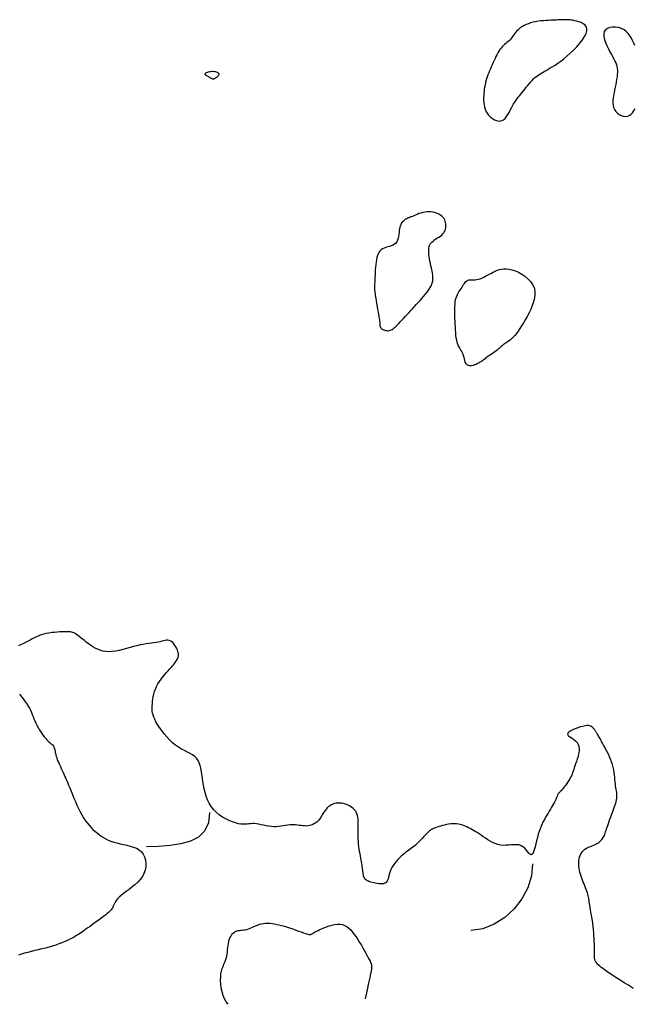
# Model space of a CAD drawing. Header units: millimetres. Extents: x 32690613 to 32693367, y 5343692 to 5344708.
# Tile 227 of 256: x 32692786 to 32692805, y 5343699 to 5343730. Entities that reach past the tile are written whole.
import ezdxf

# ---------------------------------------------------------------- set-up
doc = ezdxf.new("R2010")
doc.units = ezdxf.units.MM
doc.header["$LTSCALE"] = 20
doc.layers.add('02-DGM_HL_493.50', color=112, linetype='Continuous')

msp = doc.modelspace()

# ---------------------------------------------------------------- linework, layer by layer
at = {"layer": '02-DGM_HL_493.50', "elevation": 493.5, "flags": 128}
for points in [[(32692800.716, 5343728.403), (32692800.687, 5343728.339), (32692800.659, 5343728.275), (32692800.631, 5343728.212), (32692800.604, 5343728.148), (32692800.578, 5343728.085), (32692800.554, 5343728.021), (32692800.531, 5343727.958), (32692800.511, 5343727.894), (32692800.493, 5343727.831), (32692800.477, 5343727.768), (32692800.463, 5343727.704), (32692800.451, 5343727.64), (32692800.441, 5343727.575), (32692800.433, 5343727.509), (32692800.427, 5343727.442), (32692800.423, 5343727.374), (32692800.42, 5343727.304), (32692800.42, 5343727.234), (32692800.424, 5343727.163), (32692800.432, 5343727.093), (32692800.445, 5343727.023), (32692800.465, 5343726.956), (32692800.492, 5343726.89), (32692800.528, 5343726.827), (32692800.572, 5343726.768), (32692800.623, 5343726.715), (32692800.681, 5343726.668), (32692800.742, 5343726.629), (32692800.805, 5343726.601), (32692800.868, 5343726.585), (32692800.929, 5343726.582), (32692800.987, 5343726.595), (32692801.04, 5343726.624), (32692801.088, 5343726.667), (32692801.132, 5343726.721), (32692801.173, 5343726.784), (32692801.212, 5343726.852), (32692801.249, 5343726.922), (32692801.284, 5343726.992), (32692801.319, 5343727.058), (32692801.354, 5343727.119), (32692801.39, 5343727.175), (32692801.426, 5343727.227), (32692801.463, 5343727.277), (32692801.5, 5343727.325), (32692801.539, 5343727.372), (32692801.579, 5343727.42), (32692801.62, 5343727.471), (32692801.662, 5343727.524), (32692801.706, 5343727.579), (32692801.75, 5343727.635), (32692801.795, 5343727.691), (32692801.841, 5343727.747), (32692801.886, 5343727.8), (32692801.931, 5343727.85), (32692801.976, 5343727.896), (32692802.02, 5343727.937), (32692802.063, 5343727.974), (32692802.108, 5343728.007), (32692802.154, 5343728.038), (32692802.202, 5343728.068), (32692802.253, 5343728.098), (32692802.307, 5343728.129), (32692802.366, 5343728.161), (32692802.43, 5343728.197), (32692802.498, 5343728.236), (32692802.572, 5343728.279), (32692802.651, 5343728.329), (32692802.735, 5343728.385), (32692802.824, 5343728.449), (32692802.917, 5343728.521), (32692803.016, 5343728.604), (32692803.118, 5343728.696), (32692803.222, 5343728.796), (32692803.322, 5343728.9), (32692803.415, 5343729.007), (32692803.497, 5343729.112), (32692803.565, 5343729.213), (32692803.613, 5343729.308), (32692803.638, 5343729.392), (32692803.638, 5343729.465), (32692803.615, 5343729.526), (32692803.574, 5343729.576), (32692803.52, 5343729.617), (32692803.456, 5343729.65), (32692803.387, 5343729.676), (32692803.317, 5343729.696), (32692803.25, 5343729.711), (32692803.191, 5343729.722), (32692803.139, 5343729.731), (32692803.093, 5343729.736), (32692803.051, 5343729.74), (32692803.014, 5343729.741), (32692802.979, 5343729.741), (32692802.947, 5343729.741), (32692802.916, 5343729.74), (32692802.884, 5343729.738), (32692802.852, 5343729.737), (32692802.818, 5343729.736), (32692802.78, 5343729.734), (32692802.739, 5343729.733), (32692802.693, 5343729.731), (32692802.641, 5343729.729), (32692802.583, 5343729.727), (32692802.516, 5343729.724), (32692802.444, 5343729.72), (32692802.367, 5343729.716), (32692802.286, 5343729.71), (32692802.204, 5343729.702), (32692802.121, 5343729.691), (32692802.039, 5343729.677), (32692801.96, 5343729.66), (32692801.884, 5343729.64), (32692801.813, 5343729.616), (32692801.746, 5343729.589), (32692801.684, 5343729.559), (32692801.626, 5343729.527), (32692801.573, 5343729.493), (32692801.525, 5343729.457), (32692801.483, 5343729.419), (32692801.445, 5343729.381), (32692801.411, 5343729.342), (32692801.381, 5343729.302), (32692801.353, 5343729.263), (32692801.327, 5343729.225), (32692801.3, 5343729.188), (32692801.273, 5343729.152), (32692801.244, 5343729.118), (32692801.213, 5343729.087), (32692801.179, 5343729.057), (32692801.144, 5343729.028), (32692801.108, 5343728.998), (32692801.071, 5343728.967), (32692801.034, 5343728.934), (32692800.998, 5343728.898), (32692800.963, 5343728.857), (32692800.928, 5343728.812), (32692800.896, 5343728.761), (32692800.864, 5343728.708), (32692800.833, 5343728.65), (32692800.803, 5343728.591), (32692800.774, 5343728.529), (32692800.745, 5343728.466)], [(32692792.102, 5343727.949), (32692792.087, 5343727.937), (32692792.072, 5343727.925), (32692792.057, 5343727.915), (32692792.042, 5343727.906), (32692792.027, 5343727.899), (32692792.012, 5343727.894), (32692791.998, 5343727.891), (32692791.984, 5343727.89), (32692791.97, 5343727.893), (32692791.956, 5343727.898), (32692791.941, 5343727.904), (32692791.926, 5343727.913), (32692791.911, 5343727.923), (32692791.893, 5343727.933), (32692791.875, 5343727.945), (32692791.855, 5343727.956), (32692791.833, 5343727.968), (32692791.81, 5343727.98), (32692791.787, 5343727.991), (32692791.767, 5343728.003), (32692791.751, 5343728.015), (32692791.738, 5343728.028), (32692791.733, 5343728.04), (32692791.734, 5343728.054), (32692791.744, 5343728.067), (32692791.762, 5343728.081), (32692791.785, 5343728.094), (32692791.814, 5343728.106), (32692791.847, 5343728.117), (32692791.883, 5343728.125), (32692791.919, 5343728.131), (32692791.956, 5343728.134), (32692791.992, 5343728.134), (32692792.026, 5343728.131), (32692792.058, 5343728.125), (32692792.086, 5343728.116), (32692792.111, 5343728.106), (32692792.133, 5343728.094), (32692792.149, 5343728.08), (32692792.16, 5343728.066), (32692792.166, 5343728.051), (32692792.166, 5343728.036), (32692792.162, 5343728.021), (32692792.155, 5343728.006), (32692792.144, 5343727.991), (32692792.132, 5343727.977), (32692792.117, 5343727.963)], [(32692799.112, 5343723.03), (32692799.147, 5343723.064), (32692799.176, 5343723.1), (32692799.2, 5343723.138), (32692799.219, 5343723.177), (32692799.232, 5343723.217), (32692799.241, 5343723.258), (32692799.246, 5343723.3), (32692799.246, 5343723.341), (32692799.242, 5343723.383), (32692799.235, 5343723.424), (32692799.223, 5343723.464), (32692799.206, 5343723.503), (32692799.184, 5343723.541), (32692799.158, 5343723.576), (32692799.126, 5343723.61), (32692799.088, 5343723.641), (32692799.045, 5343723.669), (32692798.997, 5343723.694), (32692798.945, 5343723.716), (32692798.889, 5343723.733), (32692798.831, 5343723.746), (32692798.77, 5343723.754), (32692798.708, 5343723.757), (32692798.646, 5343723.755), (32692798.584, 5343723.747), (32692798.523, 5343723.733), (32692798.462, 5343723.717), (32692798.404, 5343723.697), (32692798.348, 5343723.675), (32692798.294, 5343723.653), (32692798.244, 5343723.632), (32692798.198, 5343723.611), (32692798.155, 5343723.594), (32692798.117, 5343723.577), (32692798.081, 5343723.563), (32692798.049, 5343723.549), (32692798.02, 5343723.535), (32692797.992, 5343723.52), (32692797.966, 5343723.504), (32692797.941, 5343723.486), (32692797.917, 5343723.466), (32692797.895, 5343723.443), (32692797.873, 5343723.417), (32692797.853, 5343723.387), (32692797.835, 5343723.353), (32692797.82, 5343723.314), (32692797.806, 5343723.271), (32692797.796, 5343723.222), (32692797.788, 5343723.167), (32692797.782, 5343723.109), (32692797.775, 5343723.049), (32692797.767, 5343722.988), (32692797.755, 5343722.929), (32692797.738, 5343722.873), (32692797.715, 5343722.823), (32692797.683, 5343722.78), (32692797.643, 5343722.745), (32692797.595, 5343722.718), (32692797.541, 5343722.695), (32692797.484, 5343722.676), (32692797.426, 5343722.659), (32692797.368, 5343722.641), (32692797.314, 5343722.621), (32692797.265, 5343722.597), (32692797.222, 5343722.567), (32692797.186, 5343722.531), (32692797.156, 5343722.489), (32692797.13, 5343722.442), (32692797.11, 5343722.388), (32692797.093, 5343722.328), (32692797.079, 5343722.263), (32692797.068, 5343722.191), (32692797.058, 5343722.114), (32692797.05, 5343722.033), (32692797.043, 5343721.949), (32692797.037, 5343721.865), (32692797.033, 5343721.783), (32692797.029, 5343721.703), (32692797.026, 5343721.63), (32692797.023, 5343721.563), (32692797.021, 5343721.504), (32692797.02, 5343721.452), (32692797.019, 5343721.404), (32692797.02, 5343721.358), (32692797.022, 5343721.31), (32692797.027, 5343721.259), (32692797.033, 5343721.203), (32692797.042, 5343721.138), (32692797.054, 5343721.063), (32692797.068, 5343720.981), (32692797.083, 5343720.893), (32692797.099, 5343720.804), (32692797.116, 5343720.715), (32692797.131, 5343720.631), (32692797.145, 5343720.553), (32692797.157, 5343720.485), (32692797.166, 5343720.429), (32692797.173, 5343720.384), (32692797.178, 5343720.348), (32692797.181, 5343720.321), (32692797.182, 5343720.299), (32692797.183, 5343720.283), (32692797.183, 5343720.269), (32692797.183, 5343720.257), (32692797.183, 5343720.245), (32692797.183, 5343720.233), (32692797.184, 5343720.221), (32692797.186, 5343720.208), (32692797.188, 5343720.196), (32692797.191, 5343720.184), (32692797.196, 5343720.171), (32692797.202, 5343720.159), (32692797.21, 5343720.147), (32692797.219, 5343720.135), (32692797.23, 5343720.123), (32692797.242, 5343720.112), (32692797.257, 5343720.101), (32692797.274, 5343720.09), (32692797.293, 5343720.081), (32692797.314, 5343720.072), (32692797.337, 5343720.064), (32692797.362, 5343720.057), (32692797.39, 5343720.052), (32692797.418, 5343720.05), (32692797.447, 5343720.05), (32692797.478, 5343720.054), (32692797.508, 5343720.061), (32692797.539, 5343720.072), (32692797.57, 5343720.088), (32692797.601, 5343720.109), (32692797.633, 5343720.134), (32692797.666, 5343720.164), (32692797.701, 5343720.198), (32692797.738, 5343720.236), (32692797.778, 5343720.278), (32692797.821, 5343720.325), (32692797.868, 5343720.376), (32692797.918, 5343720.43), (32692797.971, 5343720.487), (32692798.026, 5343720.547), (32692798.083, 5343720.609), (32692798.142, 5343720.672), (32692798.201, 5343720.736), (32692798.261, 5343720.801), (32692798.321, 5343720.866), (32692798.38, 5343720.93), (32692798.438, 5343720.994), (32692798.494, 5343721.057), (32692798.548, 5343721.118), (32692798.598, 5343721.178), (32692798.645, 5343721.235), (32692798.687, 5343721.29), (32692798.724, 5343721.343), (32692798.756, 5343721.393), (32692798.782, 5343721.443), (32692798.804, 5343721.493), (32692798.82, 5343721.544), (32692798.831, 5343721.597), (32692798.837, 5343721.653), (32692798.837, 5343721.713), (32692798.832, 5343721.778), (32692798.823, 5343721.847), (32692798.81, 5343721.919), (32692798.795, 5343721.993), (32692798.778, 5343722.068), (32692798.762, 5343722.144), (32692798.745, 5343722.219), (32692798.731, 5343722.293), (32692798.719, 5343722.364), (32692798.711, 5343722.432), (32692798.706, 5343722.497), (32692798.707, 5343722.559), (32692798.712, 5343722.617), (32692798.724, 5343722.672), (32692798.742, 5343722.721), (32692798.768, 5343722.767), (32692798.801, 5343722.807), (32692798.841, 5343722.844), (32692798.885, 5343722.877), (32692798.932, 5343722.909), (32692798.98, 5343722.939), (32692799.027, 5343722.968), (32692799.072, 5343722.999)], [(32692800.276, 5343719.045), (32692800.232, 5343719.023), (32692800.186, 5343719.001), (32692800.137, 5343718.983), (32692800.088, 5343718.968), (32692800.039, 5343718.959), (32692799.994, 5343718.956), (32692799.952, 5343718.961), (32692799.917, 5343718.975), (32692799.888, 5343719), (32692799.866, 5343719.034), (32692799.848, 5343719.074), (32692799.833, 5343719.12), (32692799.82, 5343719.169), (32692799.808, 5343719.219), (32692799.794, 5343719.269), (32692799.779, 5343719.317), (32692799.759, 5343719.362), (32692799.737, 5343719.404), (32692799.713, 5343719.445), (32692799.689, 5343719.486), (32692799.664, 5343719.529), (32692799.639, 5343719.576), (32692799.617, 5343719.628), (32692799.597, 5343719.686), (32692799.581, 5343719.751), (32692799.568, 5343719.824), (32692799.557, 5343719.903), (32692799.549, 5343719.986), (32692799.543, 5343720.074), (32692799.538, 5343720.164), (32692799.533, 5343720.257), (32692799.53, 5343720.35), (32692799.526, 5343720.444), (32692799.523, 5343720.536), (32692799.521, 5343720.627), (32692799.521, 5343720.715), (32692799.522, 5343720.799), (32692799.527, 5343720.878), (32692799.534, 5343720.951), (32692799.545, 5343721.018), (32692799.56, 5343721.077), (32692799.579, 5343721.13), (32692799.601, 5343721.178), (32692799.624, 5343721.221), (32692799.649, 5343721.261), (32692799.675, 5343721.299), (32692799.701, 5343721.335), (32692799.726, 5343721.373), (32692799.75, 5343721.41), (32692799.773, 5343721.448), (32692799.796, 5343721.486), (32692799.819, 5343721.521), (32692799.843, 5343721.553), (32692799.868, 5343721.582), (32692799.895, 5343721.605), (32692799.925, 5343721.622), (32692799.957, 5343721.633), (32692799.992, 5343721.638), (32692800.03, 5343721.639), (32692800.07, 5343721.638), (32692800.113, 5343721.637), (32692800.159, 5343721.638), (32692800.207, 5343721.642), (32692800.257, 5343721.652), (32692800.31, 5343721.667), (32692800.365, 5343721.689), (32692800.421, 5343721.715), (32692800.479, 5343721.745), (32692800.539, 5343721.777), (32692800.599, 5343721.81), (32692800.66, 5343721.843), (32692800.721, 5343721.876), (32692800.783, 5343721.906), (32692800.845, 5343721.933), (32692800.91, 5343721.955), (32692800.978, 5343721.971), (32692801.05, 5343721.98), (32692801.127, 5343721.98), (32692801.211, 5343721.97), (32692801.302, 5343721.948), (32692801.4, 5343721.915), (32692801.503, 5343721.869), (32692801.606, 5343721.812), (32692801.706, 5343721.745), (32692801.798, 5343721.669), (32692801.879, 5343721.584), (32692801.945, 5343721.491), (32692801.991, 5343721.391), (32692802.015, 5343721.286), (32692802.019, 5343721.175), (32692802.005, 5343721.062), (32692801.977, 5343720.946), (32692801.937, 5343720.83), (32692801.888, 5343720.715), (32692801.834, 5343720.602), (32692801.776, 5343720.494), (32692801.717, 5343720.39), (32692801.659, 5343720.292), (32692801.602, 5343720.2), (32692801.546, 5343720.114), (32692801.491, 5343720.037), (32692801.439, 5343719.966), (32692801.389, 5343719.904), (32692801.342, 5343719.851), (32692801.299, 5343719.807), (32692801.259, 5343719.77), (32692801.221, 5343719.74), (32692801.186, 5343719.715), (32692801.153, 5343719.693), (32692801.12, 5343719.672), (32692801.089, 5343719.653), (32692801.059, 5343719.632), (32692801.028, 5343719.608), (32692800.998, 5343719.583), (32692800.967, 5343719.556), (32692800.936, 5343719.528), (32692800.904, 5343719.499), (32692800.872, 5343719.47), (32692800.838, 5343719.441), (32692800.803, 5343719.413), (32692800.767, 5343719.386), (32692800.73, 5343719.36), (32692800.693, 5343719.336), (32692800.656, 5343719.312), (32692800.62, 5343719.288), (32692800.584, 5343719.266), (32692800.551, 5343719.243), (32692800.519, 5343719.221), (32692800.49, 5343719.199), (32692800.462, 5343719.177), (32692800.435, 5343719.155), (32692800.408, 5343719.134), (32692800.379, 5343719.112), (32692800.348, 5343719.089), (32692800.314, 5343719.067)]]:
    msp.add_lwpolyline(points, close=True, dxfattribs=at)
for points in [[(32692805.134, 5343728.942), (32692805.101, 5343729.014), (32692805.065, 5343729.09), (32692805.025, 5343729.167), (32692804.98, 5343729.242), (32692804.928, 5343729.313), (32692804.867, 5343729.376), (32692804.796, 5343729.429), (32692804.714, 5343729.47), (32692804.624, 5343729.497), (32692804.531, 5343729.511), (32692804.44, 5343729.511), (32692804.355, 5343729.498), (32692804.281, 5343729.47), (32692804.221, 5343729.428), (32692804.181, 5343729.372), (32692804.164, 5343729.301), (32692804.167, 5343729.219), (32692804.186, 5343729.129), (32692804.219, 5343729.033), (32692804.26, 5343728.935), (32692804.307, 5343728.837), (32692804.356, 5343728.744), (32692804.403, 5343728.658), (32692804.446, 5343728.581), (32692804.482, 5343728.512), (32692804.513, 5343728.45), (32692804.539, 5343728.392), (32692804.559, 5343728.337), (32692804.575, 5343728.281), (32692804.585, 5343728.225), (32692804.59, 5343728.165), (32692804.59, 5343728.1), (32692804.585, 5343728.03), (32692804.577, 5343727.956), (32692804.566, 5343727.879), (32692804.552, 5343727.799), (32692804.537, 5343727.717), (32692804.52, 5343727.634), (32692804.502, 5343727.55), (32692804.485, 5343727.466), (32692804.469, 5343727.383), (32692804.457, 5343727.301), (32692804.449, 5343727.221), (32692804.448, 5343727.144), (32692804.455, 5343727.071), (32692804.471, 5343727.002), (32692804.498, 5343726.938), (32692804.538, 5343726.88), (32692804.588, 5343726.829), (32692804.646, 5343726.786), (32692804.708, 5343726.754), (32692804.774, 5343726.733), (32692804.839, 5343726.725), (32692804.902, 5343726.731), (32692804.96, 5343726.752), (32692805.011, 5343726.79), (32692805.056, 5343726.842), (32692805.098, 5343726.905), (32692805.139, 5343726.975)], [(32692805.096, 5343699.552), (32692805.073, 5343699.566), (32692805.011, 5343699.604), (32692804.918, 5343699.661), (32692804.804, 5343699.732), (32692804.676, 5343699.812), (32692804.544, 5343699.896), (32692804.417, 5343699.978), (32692804.302, 5343700.053), (32692804.207, 5343700.118), (32692804.131, 5343700.172), (32692804.072, 5343700.217), (32692804.026, 5343700.254), (32692803.993, 5343700.286), (32692803.968, 5343700.312), (32692803.949, 5343700.335), (32692803.935, 5343700.356), (32692803.922, 5343700.376), (32692803.911, 5343700.396), (32692803.901, 5343700.415), (32692803.893, 5343700.433), (32692803.886, 5343700.452), (32692803.88, 5343700.471), (32692803.876, 5343700.489), (32692803.873, 5343700.509), (32692803.871, 5343700.528), (32692803.871, 5343700.55), (32692803.871, 5343700.574), (32692803.872, 5343700.602), (32692803.873, 5343700.636), (32692803.874, 5343700.677), (32692803.875, 5343700.725), (32692803.875, 5343700.783), (32692803.874, 5343700.85), (32692803.872, 5343700.926), (32692803.869, 5343701.01), (32692803.865, 5343701.099), (32692803.859, 5343701.193), (32692803.852, 5343701.289), (32692803.843, 5343701.387), (32692803.833, 5343701.484), (32692803.821, 5343701.579), (32692803.808, 5343701.672), (32692803.794, 5343701.762), (32692803.779, 5343701.848), (32692803.765, 5343701.929), (32692803.751, 5343702.006), (32692803.739, 5343702.078), (32692803.728, 5343702.143), (32692803.719, 5343702.202), (32692803.711, 5343702.256), (32692803.705, 5343702.305), (32692803.698, 5343702.352), (32692803.69, 5343702.397), (32692803.682, 5343702.441), (32692803.671, 5343702.486), (32692803.657, 5343702.533), (32692803.64, 5343702.584), (32692803.62, 5343702.636), (32692803.598, 5343702.692), (32692803.575, 5343702.749), (32692803.551, 5343702.808), (32692803.526, 5343702.868), (32692803.502, 5343702.93), (32692803.479, 5343702.991), (32692803.458, 5343703.053), (32692803.439, 5343703.114), (32692803.423, 5343703.176), (32692803.409, 5343703.237), (32692803.398, 5343703.298), (32692803.39, 5343703.358), (32692803.387, 5343703.417), (32692803.387, 5343703.476), (32692803.391, 5343703.534), (32692803.4, 5343703.59), (32692803.412, 5343703.644), (32692803.43, 5343703.695), (32692803.451, 5343703.743), (32692803.477, 5343703.788), (32692803.507, 5343703.828), (32692803.541, 5343703.863), (32692803.579, 5343703.893), (32692803.621, 5343703.919), (32692803.665, 5343703.941), (32692803.711, 5343703.961), (32692803.757, 5343703.979), (32692803.804, 5343703.997), (32692803.85, 5343704.015), (32692803.894, 5343704.034), (32692803.936, 5343704.056), (32692803.975, 5343704.079), (32692804.011, 5343704.105), (32692804.045, 5343704.132), (32692804.076, 5343704.161), (32692804.103, 5343704.19), (32692804.128, 5343704.221), (32692804.149, 5343704.253), (32692804.167, 5343704.286), (32692804.183, 5343704.319), (32692804.196, 5343704.354), (32692804.209, 5343704.392), (32692804.222, 5343704.433), (32692804.235, 5343704.477), (32692804.25, 5343704.525), (32692804.267, 5343704.578), (32692804.286, 5343704.635), (32692804.309, 5343704.697), (32692804.333, 5343704.762), (32692804.358, 5343704.829), (32692804.384, 5343704.898), (32692804.41, 5343704.966), (32692804.435, 5343705.033), (32692804.459, 5343705.098), (32692804.482, 5343705.16), (32692804.503, 5343705.219), (32692804.521, 5343705.275), (32692804.538, 5343705.329), (32692804.551, 5343705.38), (32692804.562, 5343705.43), (32692804.569, 5343705.478), (32692804.573, 5343705.525), (32692804.574, 5343705.57), (32692804.572, 5343705.615), (32692804.567, 5343705.661), (32692804.56, 5343705.708), (32692804.553, 5343705.756), (32692804.544, 5343705.808), (32692804.535, 5343705.863), (32692804.527, 5343705.923), (32692804.52, 5343705.988), (32692804.513, 5343706.057), (32692804.506, 5343706.131), (32692804.497, 5343706.207), (32692804.486, 5343706.286), (32692804.473, 5343706.367), (32692804.456, 5343706.449), (32692804.434, 5343706.531), (32692804.408, 5343706.613), (32692804.377, 5343706.695), (32692804.343, 5343706.775), (32692804.307, 5343706.853), (32692804.269, 5343706.928), (32692804.232, 5343707), (32692804.195, 5343707.068), (32692804.16, 5343707.132), (32692804.128, 5343707.191), (32692804.098, 5343707.245), (32692804.071, 5343707.294), (32692804.047, 5343707.338), (32692804.024, 5343707.378), (32692804.004, 5343707.414), (32692803.986, 5343707.446), (32692803.969, 5343707.475), (32692803.954, 5343707.5), (32692803.941, 5343707.521), (32692803.929, 5343707.541), (32692803.917, 5343707.558), (32692803.906, 5343707.574), (32692803.896, 5343707.589), (32692803.885, 5343707.604), (32692803.874, 5343707.618), (32692803.863, 5343707.634), (32692803.851, 5343707.65), (32692803.838, 5343707.666), (32692803.824, 5343707.681), (32692803.808, 5343707.696), (32692803.791, 5343707.709), (32692803.772, 5343707.721), (32692803.751, 5343707.73), (32692803.727, 5343707.738), (32692803.701, 5343707.742), (32692803.671, 5343707.744), (32692803.636, 5343707.743), (32692803.597, 5343707.738), (32692803.552, 5343707.73), (32692803.501, 5343707.718), (32692803.443, 5343707.702), (32692803.378, 5343707.682), (32692803.309, 5343707.658), (32692803.241, 5343707.631), (32692803.176, 5343707.603), (32692803.119, 5343707.572), (32692803.074, 5343707.541), (32692803.045, 5343707.509), (32692803.035, 5343707.477), (32692803.047, 5343707.446), (32692803.078, 5343707.415), (32692803.122, 5343707.382), (32692803.174, 5343707.347), (32692803.23, 5343707.308), (32692803.284, 5343707.264), (32692803.333, 5343707.214), (32692803.369, 5343707.157), (32692803.391, 5343707.091), (32692803.398, 5343707.019), (32692803.394, 5343706.943), (32692803.381, 5343706.864), (32692803.361, 5343706.783), (32692803.337, 5343706.704), (32692803.312, 5343706.627), (32692803.287, 5343706.556), (32692803.265, 5343706.49), (32692803.246, 5343706.43), (32692803.228, 5343706.375), (32692803.211, 5343706.323), (32692803.193, 5343706.274), (32692803.175, 5343706.227), (32692803.154, 5343706.18), (32692803.131, 5343706.133), (32692803.104, 5343706.084), (32692803.075, 5343706.035), (32692803.043, 5343705.986), (32692803.011, 5343705.938), (32692802.977, 5343705.892), (32692802.945, 5343705.848), (32692802.913, 5343705.808), (32692802.883, 5343705.772), (32692802.856, 5343705.74), (32692802.832, 5343705.713), (32692802.81, 5343705.689), (32692802.79, 5343705.668), (32692802.773, 5343705.65), (32692802.758, 5343705.633), (32692802.746, 5343705.617), (32692802.735, 5343705.601), (32692802.726, 5343705.585), (32692802.718, 5343705.567), (32692802.71, 5343705.548), (32692802.702, 5343705.526), (32692802.693, 5343705.501), (32692802.681, 5343705.472), (32692802.666, 5343705.439), (32692802.647, 5343705.401), (32692802.624, 5343705.357), (32692802.598, 5343705.308), (32692802.567, 5343705.255), (32692802.534, 5343705.198), (32692802.499, 5343705.139), (32692802.463, 5343705.077), (32692802.426, 5343705.014), (32692802.389, 5343704.95), (32692802.352, 5343704.886), (32692802.316, 5343704.821), (32692802.28, 5343704.754), (32692802.246, 5343704.684), (32692802.213, 5343704.61), (32692802.181, 5343704.531), (32692802.151, 5343704.447), (32692802.123, 5343704.356), (32692802.096, 5343704.258), (32692802.071, 5343704.156), (32692802.046, 5343704.056), (32692802.022, 5343703.961), (32692801.999, 5343703.876), (32692801.974, 5343703.805), (32692801.949, 5343703.752), (32692801.922, 5343703.723), (32692801.894, 5343703.719), (32692801.863, 5343703.737), (32692801.829, 5343703.771), (32692801.79, 5343703.816), (32692801.748, 5343703.868), (32692801.7, 5343703.919), (32692801.646, 5343703.965), (32692801.586, 5343704.001), (32692801.519, 5343704.023), (32692801.446, 5343704.032), (32692801.368, 5343704.032), (32692801.286, 5343704.026), (32692801.202, 5343704.018), (32692801.115, 5343704.012), (32692801.029, 5343704.011), (32692800.943, 5343704.018), (32692800.859, 5343704.036), (32692800.778, 5343704.064), (32692800.698, 5343704.099), (32692800.621, 5343704.141), (32692800.546, 5343704.186), (32692800.474, 5343704.234), (32692800.405, 5343704.282), (32692800.339, 5343704.328), (32692800.276, 5343704.37), (32692800.217, 5343704.409), (32692800.159, 5343704.445), (32692800.104, 5343704.478), (32692800.05, 5343704.508), (32692799.998, 5343704.536), (32692799.946, 5343704.562), (32692799.895, 5343704.586), (32692799.844, 5343704.608), (32692799.793, 5343704.628), (32692799.741, 5343704.646), (32692799.688, 5343704.661), (32692799.634, 5343704.673), (32692799.577, 5343704.681), (32692799.519, 5343704.686), (32692799.458, 5343704.685), (32692799.394, 5343704.681), (32692799.329, 5343704.672), (32692799.263, 5343704.66), (32692799.197, 5343704.645), (32692799.134, 5343704.629), (32692799.074, 5343704.612), (32692799.018, 5343704.594), (32692798.967, 5343704.577), (32692798.923, 5343704.561), (32692798.885, 5343704.547), (32692798.852, 5343704.532), (32692798.823, 5343704.518), (32692798.797, 5343704.505), (32692798.774, 5343704.49), (32692798.753, 5343704.476), (32692798.733, 5343704.46), (32692798.713, 5343704.443), (32692798.692, 5343704.424), (32692798.671, 5343704.404), (32692798.649, 5343704.382), (32692798.626, 5343704.358), (32692798.601, 5343704.331), (32692798.574, 5343704.303), (32692798.546, 5343704.272), (32692798.514, 5343704.238), (32692798.481, 5343704.202), (32692798.446, 5343704.165), (32692798.409, 5343704.127), (32692798.37, 5343704.09), (32692798.331, 5343704.052), (32692798.291, 5343704.016), (32692798.251, 5343703.982), (32692798.211, 5343703.951), (32692798.17, 5343703.92), (32692798.128, 5343703.891), (32692798.086, 5343703.861), (32692798.042, 5343703.83), (32692797.996, 5343703.796), (32692797.949, 5343703.759), (32692797.9, 5343703.718), (32692797.849, 5343703.672), (32692797.796, 5343703.621), (32692797.744, 5343703.567), (32692797.693, 5343703.509), (32692797.644, 5343703.448), (32692797.6, 5343703.386), (32692797.561, 5343703.323), (32692797.529, 5343703.259), (32692797.504, 5343703.196), (32692797.484, 5343703.134), (32692797.469, 5343703.074), (32692797.455, 5343703.018), (32692797.441, 5343702.967), (32692797.425, 5343702.922), (32692797.404, 5343702.883), (32692797.378, 5343702.853), (32692797.344, 5343702.831), (32692797.303, 5343702.817), (32692797.257, 5343702.81), (32692797.207, 5343702.809), (32692797.154, 5343702.812), (32692797.101, 5343702.82), (32692797.048, 5343702.829), (32692796.997, 5343702.84), (32692796.949, 5343702.852), (32692796.905, 5343702.864), (32692796.864, 5343702.878), (32692796.827, 5343702.892), (32692796.793, 5343702.909), (32692796.764, 5343702.927), (32692796.739, 5343702.947), (32692796.718, 5343702.97), (32692796.701, 5343702.996), (32692796.688, 5343703.024), (32692796.678, 5343703.054), (32692796.671, 5343703.087), (32692796.665, 5343703.121), (32692796.66, 5343703.157), (32692796.656, 5343703.195), (32692796.652, 5343703.233), (32692796.647, 5343703.272), (32692796.642, 5343703.312), (32692796.635, 5343703.354), (32692796.628, 5343703.399), (32692796.62, 5343703.446), (32692796.611, 5343703.497), (32692796.601, 5343703.552), (32692796.59, 5343703.612), (32692796.578, 5343703.676), (32692796.566, 5343703.745), (32692796.554, 5343703.818), (32692796.542, 5343703.895), (32692796.531, 5343703.974), (32692796.522, 5343704.055), (32692796.515, 5343704.137), (32692796.51, 5343704.22), (32692796.508, 5343704.303), (32692796.509, 5343704.386), (32692796.51, 5343704.467), (32692796.512, 5343704.547), (32692796.513, 5343704.624), (32692796.513, 5343704.697), (32692796.511, 5343704.767), (32692796.506, 5343704.831), (32692796.497, 5343704.891), (32692796.484, 5343704.946), (32692796.467, 5343704.996), (32692796.446, 5343705.042), (32692796.42, 5343705.084), (32692796.389, 5343705.122), (32692796.354, 5343705.158), (32692796.313, 5343705.191), (32692796.268, 5343705.221), (32692796.219, 5343705.249), (32692796.166, 5343705.273), (32692796.11, 5343705.294), (32692796.053, 5343705.311), (32692795.995, 5343705.322), (32692795.937, 5343705.329), (32692795.88, 5343705.33), (32692795.825, 5343705.324), (32692795.771, 5343705.313), (32692795.721, 5343705.297), (32692795.672, 5343705.275), (32692795.626, 5343705.248), (32692795.584, 5343705.217), (32692795.544, 5343705.182), (32692795.508, 5343705.143), (32692795.476, 5343705.101), (32692795.446, 5343705.057), (32692795.418, 5343705.01), (32692795.391, 5343704.963), (32692795.363, 5343704.916), (32692795.335, 5343704.871), (32692795.304, 5343704.827), (32692795.27, 5343704.786), (32692795.232, 5343704.749), (32692795.19, 5343704.716), (32692795.145, 5343704.688), (32692795.098, 5343704.663), (32692795.048, 5343704.644), (32692794.996, 5343704.629), (32692794.944, 5343704.619), (32692794.89, 5343704.614), (32692794.837, 5343704.615), (32692794.783, 5343704.619), (32692794.728, 5343704.626), (32692794.672, 5343704.634), (32692794.615, 5343704.643), (32692794.557, 5343704.649), (32692794.498, 5343704.654), (32692794.436, 5343704.654), (32692794.373, 5343704.649), (32692794.307, 5343704.64), (32692794.24, 5343704.629), (32692794.171, 5343704.617), (32692794.099, 5343704.605), (32692794.026, 5343704.596), (32692793.951, 5343704.591), (32692793.875, 5343704.59), (32692793.796, 5343704.596), (32692793.717, 5343704.608), (32692793.638, 5343704.622), (32692793.56, 5343704.639), (32692793.484, 5343704.655), (32692793.41, 5343704.67), (32692793.341, 5343704.682), (32692793.275, 5343704.688), (32692793.215, 5343704.689), (32692793.158, 5343704.686), (32692793.103, 5343704.68), (32692793.046, 5343704.673), (32692792.988, 5343704.669), (32692792.924, 5343704.668), (32692792.854, 5343704.673), (32692792.775, 5343704.686), (32692792.686, 5343704.708), (32692792.589, 5343704.74), (32692792.487, 5343704.782), (32692792.383, 5343704.834), (32692792.279, 5343704.894), (32692792.179, 5343704.963), (32692792.086, 5343705.041), (32692792.002, 5343705.128), (32692791.929, 5343705.223), (32692791.867, 5343705.324), (32692791.816, 5343705.431), (32692791.773, 5343705.542), (32692791.738, 5343705.656), (32692791.709, 5343705.771), (32692791.686, 5343705.886), (32692791.667, 5343705.999), (32692791.652, 5343706.109), (32692791.637, 5343706.216), (32692791.623, 5343706.317), (32692791.605, 5343706.413), (32692791.583, 5343706.503), (32692791.555, 5343706.586), (32692791.519, 5343706.66), (32692791.472, 5343706.725), (32692791.414, 5343706.781), (32692791.345, 5343706.83), (32692791.268, 5343706.875), (32692791.184, 5343706.918), (32692791.094, 5343706.963), (32692791.001, 5343707.012), (32692790.906, 5343707.068), (32692790.811, 5343707.133), (32692790.718, 5343707.21), (32692790.627, 5343707.297), (32692790.54, 5343707.391), (32692790.458, 5343707.489), (32692790.383, 5343707.588), (32692790.314, 5343707.686), (32692790.255, 5343707.779), (32692790.204, 5343707.865), (32692790.165, 5343707.942), (32692790.135, 5343708.011), (32692790.113, 5343708.074), (32692790.099, 5343708.132), (32692790.09, 5343708.188), (32692790.087, 5343708.244), (32692790.087, 5343708.301), (32692790.09, 5343708.361), (32692790.094, 5343708.427), (32692790.1, 5343708.496), (32692790.11, 5343708.569), (32692790.122, 5343708.646), (32692790.139, 5343708.724), (32692790.162, 5343708.803), (32692790.19, 5343708.883), (32692790.225, 5343708.962), (32692790.267, 5343709.041), (32692790.315, 5343709.117), (32692790.367, 5343709.191), (32692790.422, 5343709.263), (32692790.478, 5343709.331), (32692790.533, 5343709.395), (32692790.585, 5343709.454), (32692790.634, 5343709.509), (32692790.678, 5343709.558), (32692790.716, 5343709.602), (32692790.75, 5343709.642), (32692790.779, 5343709.678), (32692790.805, 5343709.712), (32692790.827, 5343709.742), (32692790.847, 5343709.771), (32692790.864, 5343709.799), (32692790.879, 5343709.826), (32692790.891, 5343709.854), (32692790.901, 5343709.882), (32692790.907, 5343709.911), (32692790.91, 5343709.943), (32692790.908, 5343709.977), (32692790.902, 5343710.014), (32692790.89, 5343710.055), (32692790.873, 5343710.1), (32692790.851, 5343710.148), (32692790.825, 5343710.196), (32692790.795, 5343710.244), (32692790.763, 5343710.288), (32692790.727, 5343710.328), (32692790.69, 5343710.361), (32692790.652, 5343710.385), (32692790.613, 5343710.399), (32692790.573, 5343710.405), (32692790.531, 5343710.403), (32692790.487, 5343710.396), (32692790.439, 5343710.384), (32692790.389, 5343710.371), (32692790.334, 5343710.356), (32692790.274, 5343710.342), (32692790.21, 5343710.331), (32692790.14, 5343710.32), (32692790.065, 5343710.31), (32692789.984, 5343710.3), (32692789.899, 5343710.288), (32692789.808, 5343710.273), (32692789.712, 5343710.255), (32692789.612, 5343710.233), (32692789.506, 5343710.206), (32692789.397, 5343710.175), (32692789.285, 5343710.144), (32692789.173, 5343710.113), (32692789.061, 5343710.086), (32692788.95, 5343710.063), (32692788.843, 5343710.049), (32692788.74, 5343710.043), (32692788.643, 5343710.049), (32692788.551, 5343710.065), (32692788.465, 5343710.09), (32692788.383, 5343710.122), (32692788.306, 5343710.161), (32692788.232, 5343710.203), (32692788.163, 5343710.249), (32692788.097, 5343710.296), (32692788.034, 5343710.344), (32692787.974, 5343710.39), (32692787.918, 5343710.436), (32692787.864, 5343710.479), (32692787.814, 5343710.519), (32692787.768, 5343710.555), (32692787.724, 5343710.587), (32692787.684, 5343710.614), (32692787.647, 5343710.634), (32692787.612, 5343710.649), (32692787.577, 5343710.66), (32692787.54, 5343710.666), (32692787.501, 5343710.67), (32692787.457, 5343710.67), (32692787.406, 5343710.669), (32692787.348, 5343710.667), (32692787.282, 5343710.665), (32692787.207, 5343710.661), (32692787.127, 5343710.656), (32692787.043, 5343710.649), (32692786.956, 5343710.64), (32692786.869, 5343710.627), (32692786.783, 5343710.612), (32692786.701, 5343710.592), (32692786.623, 5343710.568), (32692786.549, 5343710.54), (32692786.479, 5343710.51), (32692786.411, 5343710.477), (32692786.347, 5343710.443), (32692786.283, 5343710.409), (32692786.222, 5343710.375), (32692786.16, 5343710.343), (32692786.099, 5343710.312), (32692786.038, 5343710.284), (32692785.979, 5343710.256), (32692785.921, 5343710.231)], [(32692785.953, 5343708.723), (32692785.985, 5343708.677), (32692786.022, 5343708.627), (32692786.063, 5343708.575), (32692786.105, 5343708.52), (32692786.147, 5343708.463), (32692786.188, 5343708.404), (32692786.226, 5343708.344), (32692786.26, 5343708.282), (32692786.291, 5343708.219), (32692786.32, 5343708.155), (32692786.347, 5343708.091), (32692786.373, 5343708.025), (32692786.4, 5343707.959), (32692786.428, 5343707.892), (32692786.459, 5343707.824), (32692786.492, 5343707.756), (32692786.528, 5343707.688), (32692786.566, 5343707.622), (32692786.605, 5343707.558), (32692786.646, 5343707.497), (32692786.687, 5343707.439), (32692786.728, 5343707.387), (32692786.768, 5343707.34), (32692786.807, 5343707.299), (32692786.844, 5343707.263), (32692786.879, 5343707.232), (32692786.912, 5343707.204), (32692786.942, 5343707.179), (32692786.969, 5343707.154), (32692786.992, 5343707.13), (32692787.011, 5343707.105), (32692787.025, 5343707.077), (32692787.036, 5343707.048), (32692787.045, 5343707.017), (32692787.051, 5343706.983), (32692787.058, 5343706.948), (32692787.064, 5343706.91), (32692787.072, 5343706.87), (32692787.082, 5343706.828), (32692787.095, 5343706.783), (32692787.111, 5343706.736), (32692787.129, 5343706.687), (32692787.15, 5343706.636), (32692787.174, 5343706.582), (32692787.199, 5343706.526), (32692787.225, 5343706.468), (32692787.253, 5343706.408), (32692787.282, 5343706.345), (32692787.312, 5343706.28), (32692787.343, 5343706.211), (32692787.376, 5343706.139), (32692787.41, 5343706.062), (32692787.445, 5343705.98), (32692787.482, 5343705.892), (32692787.521, 5343705.799), (32692787.562, 5343705.699), (32692787.604, 5343705.594), (32692787.648, 5343705.487), (32692787.693, 5343705.377), (32692787.741, 5343705.268), (32692787.79, 5343705.162), (32692787.84, 5343705.059), (32692787.893, 5343704.961), (32692787.947, 5343704.87), (32692788.003, 5343704.787), (32692788.061, 5343704.709), (32692788.119, 5343704.637), (32692788.18, 5343704.571), (32692788.241, 5343704.509), (32692788.304, 5343704.451), (32692788.368, 5343704.397), (32692788.434, 5343704.347), (32692788.501, 5343704.299), (32692788.57, 5343704.255), (32692788.643, 5343704.215), (32692788.72, 5343704.177), (32692788.802, 5343704.144), (32692788.89, 5343704.113), (32692788.984, 5343704.086), (32692789.084, 5343704.063), (32692789.188, 5343704.04), (32692789.295, 5343704.017), (32692789.399, 5343703.991), (32692789.5, 5343703.959), (32692789.594, 5343703.92), (32692789.679, 5343703.871), (32692789.751, 5343703.81), (32692789.809, 5343703.735), (32692789.851, 5343703.649), (32692789.879, 5343703.554), (32692789.89, 5343703.453), (32692789.887, 5343703.348), (32692789.867, 5343703.243), (32692789.832, 5343703.139), (32692789.781, 5343703.04), (32692789.715, 5343702.947), (32692789.637, 5343702.861), (32692789.55, 5343702.781), (32692789.458, 5343702.707), (32692789.365, 5343702.637), (32692789.275, 5343702.571), (32692789.191, 5343702.51), (32692789.116, 5343702.451), (32692789.055, 5343702.395), (32692789.005, 5343702.341), (32692788.965, 5343702.291), (32692788.934, 5343702.243), (32692788.91, 5343702.199), (32692788.89, 5343702.158), (32692788.874, 5343702.12), (32692788.86, 5343702.086), (32692788.845, 5343702.056), (32692788.829, 5343702.029), (32692788.81, 5343702.003), (32692788.788, 5343701.977), (32692788.761, 5343701.95), (32692788.728, 5343701.92), (32692788.688, 5343701.887), (32692788.64, 5343701.848), (32692788.582, 5343701.804), (32692788.517, 5343701.755), (32692788.446, 5343701.703), (32692788.373, 5343701.649), (32692788.297, 5343701.594), (32692788.223, 5343701.54), (32692788.151, 5343701.487), (32692788.084, 5343701.439), (32692788.024, 5343701.395), (32692787.968, 5343701.355), (32692787.916, 5343701.319), (32692787.866, 5343701.284), (32692787.817, 5343701.252), (32692787.766, 5343701.22), (32692787.712, 5343701.188), (32692787.653, 5343701.155), (32692787.589, 5343701.121), (32692787.519, 5343701.085), (32692787.443, 5343701.048), (32692787.361, 5343701.012), (32692787.274, 5343700.975), (32692787.181, 5343700.939), (32692787.083, 5343700.904), (32692786.981, 5343700.872), (32692786.873, 5343700.841), (32692786.763, 5343700.812), (32692786.65, 5343700.784), (32692786.537, 5343700.757), (32692786.424, 5343700.731), (32692786.314, 5343700.704), (32692786.207, 5343700.677), (32692786.105, 5343700.649), (32692786.009, 5343700.619), (32692785.919, 5343700.588)], [(32692791.872, 5343705.04), (32692791.84, 5343704.708), (32692791.722, 5343704.455), (32692791.532, 5343704.27), (32692791.281, 5343704.141), (32692790.982, 5343704.057), (32692790.645, 5343704.006), (32692790.285, 5343703.979), (32692789.912, 5343703.962)], [(32692801.942, 5343703.431), (32692801.912, 5343703.057), (32692801.799, 5343702.691), (32692801.615, 5343702.346), (32692801.371, 5343702.033), (32692801.079, 5343701.766), (32692800.749, 5343701.555), (32692800.393, 5343701.414), (32692800.022, 5343701.355)], [(32692792.458, 5343699.058), (32692792.395, 5343699.132), (32692792.342, 5343699.224), (32692792.298, 5343699.33), (32692792.265, 5343699.445), (32692792.241, 5343699.565), (32692792.226, 5343699.685), (32692792.219, 5343699.802), (32692792.222, 5343699.91), (32692792.232, 5343700.007), (32692792.249, 5343700.092), (32692792.271, 5343700.169), (32692792.296, 5343700.239), (32692792.323, 5343700.304), (32692792.349, 5343700.366), (32692792.373, 5343700.428), (32692792.394, 5343700.49), (32692792.41, 5343700.554), (32692792.422, 5343700.621), (32692792.431, 5343700.689), (32692792.438, 5343700.757), (32692792.444, 5343700.825), (32692792.452, 5343700.891), (32692792.461, 5343700.955), (32692792.474, 5343701.016), (32692792.49, 5343701.072), (32692792.51, 5343701.125), (32692792.534, 5343701.173), (32692792.562, 5343701.216), (32692792.592, 5343701.254), (32692792.624, 5343701.286), (32692792.659, 5343701.312), (32692792.695, 5343701.333), (32692792.732, 5343701.347), (32692792.771, 5343701.356), (32692792.811, 5343701.362), (32692792.853, 5343701.366), (32692792.897, 5343701.369), (32692792.942, 5343701.374), (32692792.989, 5343701.381), (32692793.038, 5343701.392), (32692793.089, 5343701.409), (32692793.142, 5343701.43), (32692793.196, 5343701.454), (32692793.252, 5343701.479), (32692793.31, 5343701.505), (32692793.369, 5343701.529), (32692793.429, 5343701.551), (32692793.491, 5343701.568), (32692793.553, 5343701.581), (32692793.618, 5343701.588), (32692793.684, 5343701.59), (32692793.754, 5343701.587), (32692793.827, 5343701.579), (32692793.905, 5343701.566), (32692793.988, 5343701.549), (32692794.077, 5343701.526), (32692794.171, 5343701.5), (32692794.269, 5343701.47), (32692794.369, 5343701.438), (32692794.468, 5343701.405), (32692794.563, 5343701.372), (32692794.652, 5343701.341), (32692794.733, 5343701.313), (32692794.802, 5343701.288), (32692794.859, 5343701.268), (32692794.905, 5343701.253), (32692794.94, 5343701.242), (32692794.968, 5343701.235), (32692794.99, 5343701.232), (32692795.007, 5343701.232), (32692795.023, 5343701.235), (32692795.037, 5343701.24), (32692795.053, 5343701.247), (32692795.071, 5343701.257), (32692795.093, 5343701.269), (32692795.12, 5343701.284), (32692795.152, 5343701.301), (32692795.191, 5343701.322), (32692795.239, 5343701.347), (32692795.295, 5343701.375), (32692795.361, 5343701.406), (32692795.436, 5343701.44), (32692795.516, 5343701.473), (32692795.601, 5343701.503), (32692795.688, 5343701.529), (32692795.775, 5343701.548), (32692795.86, 5343701.558), (32692795.941, 5343701.557), (32692796.017, 5343701.543), (32692796.087, 5343701.517), (32692796.153, 5343701.48), (32692796.215, 5343701.432), (32692796.275, 5343701.375), (32692796.332, 5343701.31), (32692796.388, 5343701.238), (32692796.443, 5343701.159), (32692796.498, 5343701.076), (32692796.553, 5343700.989), (32692796.607, 5343700.901), (32692796.658, 5343700.813), (32692796.706, 5343700.728), (32692796.751, 5343700.648), (32692796.791, 5343700.573), (32692796.825, 5343700.507), (32692796.854, 5343700.451), (32692796.878, 5343700.403), (32692796.896, 5343700.363), (32692796.91, 5343700.328), (32692796.92, 5343700.298), (32692796.926, 5343700.271), (32692796.929, 5343700.245), (32692796.929, 5343700.219), (32692796.927, 5343700.191), (32692796.922, 5343700.153), (32692796.911, 5343700.096), (32692796.893, 5343700.011), (32692796.868, 5343699.891), (32692796.833, 5343699.725), (32692796.786, 5343699.506), (32692796.727, 5343699.225)]]:
    msp.add_lwpolyline(points, dxfattribs=at)

doc.saveas('drawing.dxf')
